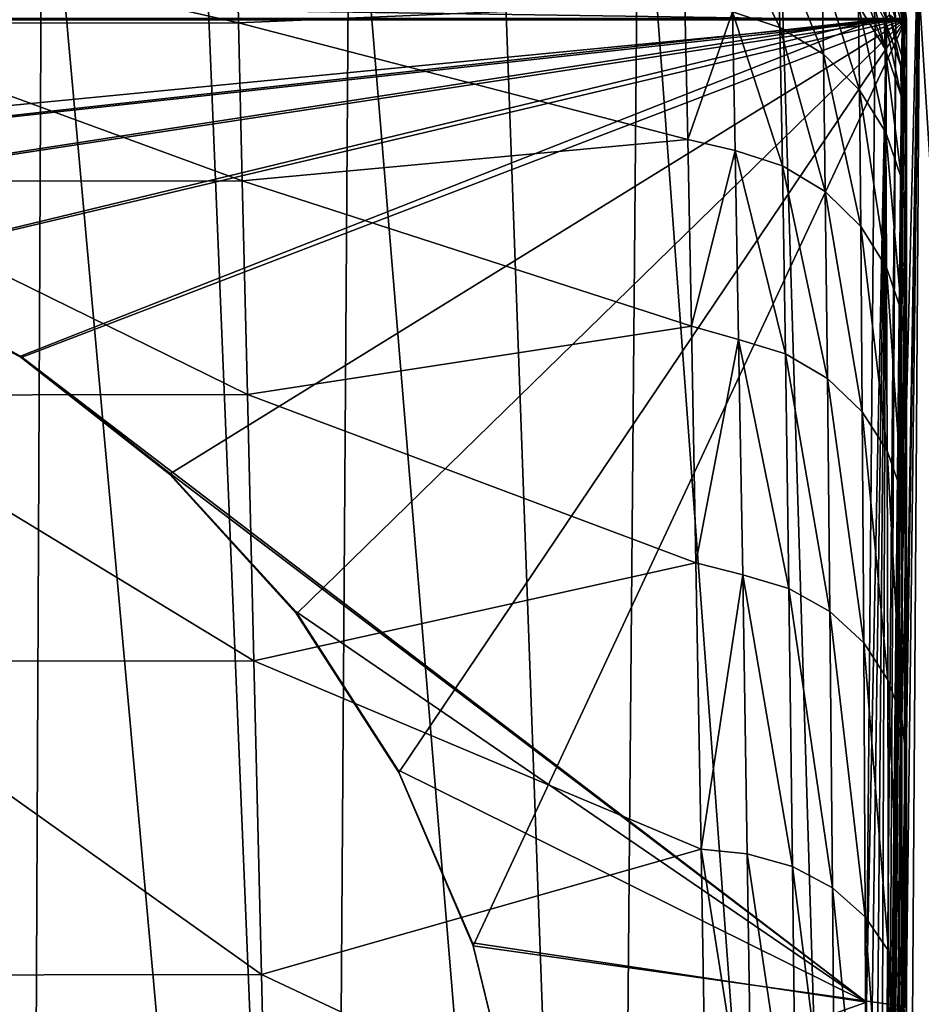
# Model space of a CAD drawing. Header units: millimetres. Extents: x -24 to 72, y 0 to 310.
# Tile 247 of 251: x 6 to 16, y 295 to 305. Entities that reach past the tile are written whole.
import ezdxf

# ---------------------------------------------------------------- set-up
doc = ezdxf.new("R2010")
doc.units = ezdxf.units.MM
doc.header["$LTSCALE"] = 65.185185
for name, color, linetype in [('25', 7, 'CONTINUOUS'), ('26', 7, 'CONTINUOUS'), ('27', 7, 'CONTINUOUS'), ('35', 7, 'CONTINUOUS'), ('36', 7, 'CONTINUOUS'), ('43', 7, 'CONTINUOUS'), ('45', 7, 'CONTINUOUS'), ('46', 7, 'CONTINUOUS'), ('54', 7, 'CONTINUOUS'), ('56', 7, 'CONTINUOUS'), ('67', 7, 'CONTINUOUS'), ('79', 7, 'CONTINUOUS'), ('89', 7, 'CONTINUOUS')]:
    doc.layers.add(name, color=color, linetype=linetype)

msp = doc.modelspace()

# ---------------------------------------------------------------- linework, layer by layer
at = {"layer": '25', "color": 7, "linetype": 'CONTINUOUS'}
for points in [[(15.5, 303.716, 38.953), (15.5, 304.003, 44.927), (15.5, 298.554, 39.169), (15.5, 303.716, 38.953)], [(15.5, 298.554, 39.169), (15.5, 304.003, 44.927), (15.5, 298.838, 44.927), (15.5, 298.554, 39.169)], [(15.5, 302.883, 33.267), (15.5, 303.716, 38.953), (15.5, 298.554, 39.169), (15.5, 302.883, 33.267)], [(15.5, 301.533, 27.856), (15.5, 302.883, 33.267), (15.499, 297.754, 33.668), (15.5, 301.533, 27.856)], [(15.499, 297.754, 33.668), (15.5, 302.883, 33.267), (15.5, 298.554, 39.169), (15.499, 297.754, 33.668)], [(15.5, 299.688, 22.704), (15.5, 301.533, 27.856), (15.498, 296.424, 28.442), (15.5, 299.688, 22.704)], [(15.498, 296.424, 28.442), (15.5, 301.533, 27.856), (15.499, 297.754, 33.668), (15.498, 296.424, 28.442)], [(15.5, 297.361, 17.812), (15.5, 299.688, 22.704), (15.497, 294.595, 23.505), (15.5, 297.361, 17.812)], [(15.497, 294.595, 23.505), (15.5, 299.688, 22.704), (15.498, 296.424, 28.442), (15.497, 294.595, 23.505)], [(15.5, 298.554, 39.169), (15.5, 298.838, 44.927), (15.5, 293.51, 39.865), (15.5, 298.554, 39.169)], [(15.5, 298.838, 44.927), (15.5, 295.115, 44.927), (15.5, 293.51, 39.865), (15.5, 298.838, 44.927)], [(15.499, 297.754, 33.668), (15.5, 298.554, 39.169), (15.499, 292.778, 35.003), (15.499, 297.754, 33.668)], [(15.499, 292.778, 35.003), (15.5, 298.554, 39.169), (15.5, 293.51, 39.865), (15.499, 292.778, 35.003)], [(15.498, 296.424, 28.442), (15.499, 297.754, 33.668), (15.498, 291.566, 30.356), (15.498, 296.424, 28.442)], [(15.498, 291.566, 30.356), (15.499, 297.754, 33.668), (15.499, 292.778, 35.003), (15.498, 291.566, 30.356)], [(15.498, 292.298, 18.874), (15.5, 297.361, 17.812), (15.497, 294.595, 23.505), (15.498, 292.298, 18.874)], [(15.5, 294.56, 13.184), (15.5, 297.361, 17.812), (15.498, 292.298, 18.874), (15.5, 294.56, 13.184)], [(15.497, 294.595, 23.505), (15.498, 296.424, 28.442), (15.497, 289.901, 25.944), (15.497, 294.595, 23.505)], [(15.497, 289.901, 25.944), (15.498, 296.424, 28.442), (15.498, 291.566, 30.356), (15.497, 289.901, 25.944)], [(15.5, 293.51, 39.865), (15.5, 295.115, 44.927), (15.5, 294.108, 44.927), (15.5, 293.51, 39.865)]]:
    msp.add_3dface(points, dxfattribs=at)
at = {"layer": '26', "color": 7, "linetype": 'CONTINUOUS'}
for points in [[(13.714, 305.07, 32.946), (13.694, 305.949, 38.808), (14.202, 304.909, 32.986), (13.714, 305.07, 32.946)], [(14.202, 304.909, 32.986), (13.694, 305.949, 38.808), (14.183, 305.786, 38.828), (14.202, 304.909, 32.986)], [(14.202, 304.909, 32.986), (14.183, 305.786, 38.828), (14.648, 304.635, 33.035), (14.202, 304.909, 32.986)], [(14.648, 304.635, 33.035), (14.183, 305.786, 38.828), (14.632, 305.509, 38.853), (14.648, 304.635, 33.035)], [(14.648, 304.635, 33.035), (14.632, 305.509, 38.853), (15.019, 304.266, 33.09), (14.648, 304.635, 33.035)], [(15.019, 304.266, 33.09), (14.632, 305.509, 38.853), (15.008, 305.134, 38.88), (15.019, 304.266, 33.09)], [(15.008, 305.134, 38.88), (14.998, 305.437, 44.927), (15.284, 304.688, 38.912), (15.008, 305.134, 38.88)], [(14.998, 305.437, 44.927), (15.148, 305.226, 44.927), (15.284, 304.688, 38.912), (14.998, 305.437, 44.927)], [(15.284, 304.688, 38.912), (15.148, 305.226, 44.927), (15.273, 304.999, 44.927), (15.284, 304.688, 38.912)], [(13.255, 303.759, 27.526), (13.225, 305.153, 33.08), (13.714, 305.07, 32.946), (13.255, 303.759, 27.526)], [(13.742, 303.644, 27.353), (13.255, 303.759, 27.526), (13.714, 305.07, 32.946), (13.742, 303.644, 27.353)], [(13.742, 303.644, 27.353), (13.714, 305.07, 32.946), (14.227, 303.488, 27.414), (13.742, 303.644, 27.353)], [(14.227, 303.488, 27.414), (13.714, 305.07, 32.946), (14.202, 304.909, 32.986), (14.227, 303.488, 27.414)], [(15.019, 304.266, 33.09), (15.008, 305.134, 38.88), (15.29, 303.83, 33.153), (15.019, 304.266, 33.09)], [(15.29, 303.83, 33.153), (15.008, 305.134, 38.88), (15.284, 304.688, 38.912), (15.29, 303.83, 33.153)], [(15.278, 304.988, 44.927), (15.284, 304.688, 38.912), (15.273, 304.999, 44.927), (15.278, 304.988, 44.927)], [(15.447, 304.205, 38.946), (15.284, 304.688, 38.912), (15.278, 304.988, 44.927), (15.447, 304.205, 38.946)], [(15.447, 304.205, 38.946), (15.278, 304.988, 44.927), (15.443, 304.511, 44.927), (15.447, 304.205, 38.946)], [(14.227, 303.488, 27.414), (14.202, 304.909, 32.986), (14.668, 303.223, 27.487), (14.227, 303.488, 27.414)], [(14.668, 303.223, 27.487), (14.202, 304.909, 32.986), (14.648, 304.635, 33.035), (14.668, 303.223, 27.487)], [(15.447, 304.205, 38.946), (15.449, 303.359, 33.221), (15.284, 304.688, 38.912), (15.447, 304.205, 38.946)], [(15.449, 303.359, 33.221), (15.29, 303.83, 33.153), (15.284, 304.688, 38.912), (15.449, 303.359, 33.221)], [(14.668, 303.223, 27.487), (14.648, 304.635, 33.035), (15.032, 302.865, 27.571), (14.668, 303.223, 27.487)], [(15.032, 302.865, 27.571), (14.648, 304.635, 33.035), (15.019, 304.266, 33.09), (15.032, 302.865, 27.571)], [(15.446, 304.498, 44.927), (15.447, 304.205, 38.946), (15.443, 304.511, 44.927), (15.446, 304.498, 44.927)], [(15.5, 304.003, 44.927), (15.5, 303.716, 38.953), (15.446, 304.498, 44.927), (15.5, 304.003, 44.927)], [(15.446, 304.498, 44.927), (15.5, 303.716, 38.953), (15.447, 304.205, 38.946), (15.446, 304.498, 44.927)], [(15.032, 302.865, 27.571), (15.019, 304.266, 33.09), (15.296, 302.444, 27.664), (15.032, 302.865, 27.571)], [(15.296, 302.444, 27.664), (15.019, 304.266, 33.09), (15.29, 303.83, 33.153), (15.296, 302.444, 27.664)], [(15.447, 304.205, 38.946), (15.5, 303.716, 38.953), (15.449, 303.359, 33.221), (15.447, 304.205, 38.946)], [(13.293, 301.841, 22.205), (13.255, 303.759, 27.526), (13.742, 303.644, 27.353), (13.293, 301.841, 22.205)], [(15.449, 303.359, 33.221), (15.451, 301.991, 27.766), (15.29, 303.83, 33.153), (15.449, 303.359, 33.221)], [(15.451, 301.991, 27.766), (15.296, 302.444, 27.664), (15.29, 303.83, 33.153), (15.451, 301.991, 27.766)], [(15.5, 303.716, 38.953), (15.5, 302.883, 33.267), (15.449, 303.359, 33.221), (15.5, 303.716, 38.953)], [(13.778, 301.705, 22.045), (13.293, 301.841, 22.205), (13.742, 303.644, 27.353), (13.778, 301.705, 22.045)], [(13.778, 301.705, 22.045), (13.742, 303.644, 27.353), (14.258, 301.558, 22.126), (13.778, 301.705, 22.045)], [(14.258, 301.558, 22.126), (13.742, 303.644, 27.353), (14.227, 303.488, 27.414), (14.258, 301.558, 22.126)], [(14.258, 301.558, 22.126), (14.227, 303.488, 27.414), (14.691, 301.304, 22.224), (14.258, 301.558, 22.126)], [(14.691, 301.304, 22.224), (14.227, 303.488, 27.414), (14.668, 303.223, 27.487), (14.691, 301.304, 22.224)], [(15.449, 303.359, 33.221), (15.5, 302.883, 33.267), (15.451, 301.991, 27.766), (15.449, 303.359, 33.221)], [(14.691, 301.304, 22.224), (14.668, 303.223, 27.487), (15.047, 300.963, 22.336), (14.691, 301.304, 22.224)], [(15.047, 300.963, 22.336), (14.668, 303.223, 27.487), (15.032, 302.865, 27.571), (15.047, 300.963, 22.336)], [(15.047, 300.963, 22.336), (15.032, 302.865, 27.571), (15.303, 300.561, 22.459), (15.047, 300.963, 22.336)], [(15.303, 300.561, 22.459), (15.032, 302.865, 27.571), (15.296, 302.444, 27.664), (15.303, 300.561, 22.459)], [(15.5, 302.883, 33.267), (15.5, 301.533, 27.856), (15.451, 301.991, 27.766), (15.5, 302.883, 33.267)], [(15.451, 301.991, 27.766), (15.452, 300.131, 22.593), (15.296, 302.444, 27.664), (15.451, 301.991, 27.766)], [(15.452, 300.131, 22.593), (15.303, 300.561, 22.459), (15.296, 302.444, 27.664), (15.452, 300.131, 22.593)], [(15.451, 301.991, 27.766), (15.5, 301.533, 27.856), (15.452, 300.131, 22.593), (15.451, 301.991, 27.766)], [(13.34, 299.41, 17.12), (13.293, 301.841, 22.205), (13.778, 301.705, 22.045), (13.34, 299.41, 17.12)], [(13.82, 299.287, 17.037), (13.34, 299.41, 17.12), (13.778, 301.705, 22.045), (13.82, 299.287, 17.037)], [(13.82, 299.287, 17.037), (13.778, 301.705, 22.045), (14.292, 299.149, 17.138), (13.82, 299.287, 17.037)], [(14.292, 299.149, 17.138), (13.778, 301.705, 22.045), (14.258, 301.558, 22.126), (14.292, 299.149, 17.138)], [(14.292, 299.149, 17.138), (14.258, 301.558, 22.126), (14.716, 298.911, 17.261), (14.292, 299.149, 17.138)], [(14.716, 298.911, 17.261), (14.258, 301.558, 22.126), (14.691, 301.304, 22.224), (14.716, 298.911, 17.261)], [(15.5, 301.533, 27.856), (15.5, 299.688, 22.704), (15.452, 300.131, 22.593), (15.5, 301.533, 27.856)], [(14.716, 298.911, 17.261), (14.691, 301.304, 22.224), (15.062, 298.589, 17.4), (14.716, 298.911, 17.261)], [(15.062, 298.589, 17.4), (14.691, 301.304, 22.224), (15.047, 300.963, 22.336), (15.062, 298.589, 17.4)], [(15.062, 298.589, 17.4), (15.047, 300.963, 22.336), (15.309, 298.211, 17.552), (15.062, 298.589, 17.4)], [(15.309, 298.211, 17.552), (15.047, 300.963, 22.336), (15.303, 300.561, 22.459), (15.309, 298.211, 17.552)], [(15.452, 300.131, 22.593), (15.454, 297.808, 17.717), (15.303, 300.561, 22.459), (15.452, 300.131, 22.593)], [(15.454, 297.808, 17.717), (15.309, 298.211, 17.552), (15.303, 300.561, 22.459), (15.454, 297.808, 17.717)], [(15.452, 300.131, 22.593), (15.5, 299.688, 22.704), (15.454, 297.808, 17.717), (15.452, 300.131, 22.593)], [(15.5, 299.688, 22.704), (15.5, 297.361, 17.812), (15.454, 297.808, 17.717), (15.5, 299.688, 22.704)], [(13.394, 296.472, 12.283), (13.34, 299.41, 17.12), (13.82, 299.287, 17.037), (13.394, 296.472, 12.283)], [(13.867, 296.421, 12.344), (13.394, 296.472, 12.283), (13.82, 299.287, 17.037), (13.867, 296.421, 12.344)], [(13.867, 296.421, 12.344), (13.82, 299.287, 17.037), (14.33, 296.294, 12.465), (13.867, 296.421, 12.344)], [(14.33, 296.294, 12.465), (13.82, 299.287, 17.037), (14.292, 299.149, 17.138), (14.33, 296.294, 12.465)], [(14.33, 296.294, 12.465), (14.292, 299.149, 17.138), (14.743, 296.074, 12.611), (14.33, 296.294, 12.465)], [(14.743, 296.074, 12.611), (14.292, 299.149, 17.138), (14.716, 298.911, 17.261), (14.743, 296.074, 12.611)], [(14.743, 296.074, 12.611), (14.716, 298.911, 17.261), (15.077, 295.776, 12.776), (14.743, 296.074, 12.611)], [(15.077, 295.776, 12.776), (14.716, 298.911, 17.261), (15.062, 298.589, 17.4), (15.077, 295.776, 12.776)], [(15.077, 295.776, 12.776), (15.062, 298.589, 17.4), (15.316, 295.426, 12.957), (15.077, 295.776, 12.776)], [(15.316, 295.426, 12.957), (15.062, 298.589, 17.4), (15.309, 298.211, 17.552), (15.316, 295.426, 12.957)], [(15.454, 297.808, 17.717), (15.455, 295.052, 13.152), (15.309, 298.211, 17.552), (15.454, 297.808, 17.717)], [(15.455, 295.052, 13.152), (15.316, 295.426, 12.957), (15.309, 298.211, 17.552), (15.455, 295.052, 13.152)], [(15.454, 297.808, 17.717), (15.5, 297.361, 17.812), (15.455, 295.052, 13.152), (15.454, 297.808, 17.717)], [(15.5, 297.361, 17.812), (15.5, 294.56, 13.184), (15.455, 295.052, 13.152), (15.5, 297.361, 17.812)], [(13.453, 293.031, 7.715), (13.394, 296.472, 12.283), (13.917, 293.141, 7.981), (13.453, 293.031, 7.715)], [(13.917, 293.141, 7.981), (13.394, 296.472, 12.283), (13.867, 296.421, 12.344), (13.917, 293.141, 7.981)], [(13.917, 293.141, 7.981), (13.867, 296.421, 12.344), (14.37, 293.027, 8.12), (13.917, 293.141, 7.981)], [(14.37, 293.027, 8.12), (13.867, 296.421, 12.344), (14.33, 296.294, 12.465), (14.37, 293.027, 8.12)], [(14.37, 293.027, 8.12), (14.33, 296.294, 12.465), (14.77, 292.827, 8.289), (14.37, 293.027, 8.12)], [(14.77, 292.827, 8.289), (14.33, 296.294, 12.465), (14.743, 296.074, 12.611), (14.77, 292.827, 8.289)], [(14.77, 292.827, 8.289), (14.743, 296.074, 12.611), (15.092, 292.555, 8.48), (14.77, 292.827, 8.289)], [(15.092, 292.555, 8.48), (14.743, 296.074, 12.611), (15.077, 295.776, 12.776), (15.092, 292.555, 8.48)], [(15.092, 292.555, 8.48), (15.077, 295.776, 12.776), (15.322, 292.236, 8.688), (15.092, 292.555, 8.48)], [(15.322, 292.236, 8.688), (15.077, 295.776, 12.776), (15.316, 295.426, 12.957), (15.322, 292.236, 8.688)], [(15.455, 295.052, 13.152), (15.457, 291.894, 8.912), (15.316, 295.426, 12.957), (15.455, 295.052, 13.152)], [(15.457, 291.894, 8.912), (15.322, 292.236, 8.688), (15.316, 295.426, 12.957), (15.457, 291.894, 8.912)], [(15.455, 295.052, 13.152), (15.5, 294.56, 13.184), (15.457, 291.894, 8.912), (15.455, 295.052, 13.152)]]:
    msp.add_3dface(points, dxfattribs=at)
at = {"layer": '27', "color": 7, "linetype": 'CONTINUOUS'}
for points in [[(8.627, 305.959, 38.327), (8.645, 304.956, 32.014), (4.247, 305.958, 38.286), (8.627, 305.959, 38.327)], [(8.645, 304.956, 32.014), (4.255, 304.954, 31.926), (4.247, 305.958, 38.286), (8.645, 304.956, 32.014)], [(8.627, 305.959, 38.327), (13.225, 305.153, 33.08), (8.645, 304.956, 32.014), (8.627, 305.959, 38.327)], [(13.225, 305.153, 33.08), (13.255, 303.759, 27.526), (8.645, 304.956, 32.014), (13.225, 305.153, 33.08)], [(8.645, 304.956, 32.014), (8.682, 303.335, 26.007), (4.255, 304.954, 31.926), (8.645, 304.956, 32.014)], [(8.682, 303.335, 26.007), (4.278, 303.331, 25.865), (4.255, 304.954, 31.926), (8.682, 303.335, 26.007)], [(8.645, 304.956, 32.014), (13.255, 303.759, 27.526), (8.682, 303.335, 26.007), (8.645, 304.956, 32.014)], [(13.255, 303.759, 27.526), (13.293, 301.841, 22.205), (8.682, 303.335, 26.007), (13.255, 303.759, 27.526)], [(8.682, 303.335, 26.007), (8.735, 301.138, 20.325), (4.278, 303.331, 25.865), (8.682, 303.335, 26.007)], [(8.735, 301.138, 20.325), (4.313, 301.133, 20.127), (4.278, 303.331, 25.865), (8.735, 301.138, 20.325)], [(8.682, 303.335, 26.007), (13.293, 301.841, 22.205), (8.735, 301.138, 20.325), (8.682, 303.335, 26.007)], [(13.293, 301.841, 22.205), (13.34, 299.41, 17.12), (8.735, 301.138, 20.325), (13.293, 301.841, 22.205)], [(8.735, 301.138, 20.325), (8.802, 298.406, 14.987), (4.313, 301.133, 20.127), (8.735, 301.138, 20.325)], [(8.802, 298.406, 14.987), (4.358, 298.401, 14.73), (4.313, 301.133, 20.127), (8.802, 298.406, 14.987)], [(8.735, 301.138, 20.325), (13.34, 299.41, 17.12), (8.802, 298.406, 14.987), (8.735, 301.138, 20.325)], [(13.34, 299.41, 17.12), (13.394, 296.472, 12.283), (8.802, 298.406, 14.987), (13.34, 299.41, 17.12)], [(8.802, 298.406, 14.987), (8.88, 295.182, 10.013), (4.358, 298.401, 14.73), (8.802, 298.406, 14.987)], [(8.88, 295.182, 10.013), (4.411, 295.176, 9.696), (4.358, 298.401, 14.73), (8.88, 295.182, 10.013)], [(8.802, 298.406, 14.987), (13.394, 296.472, 12.283), (8.88, 295.182, 10.013), (8.802, 298.406, 14.987)], [(13.394, 296.472, 12.283), (13.453, 293.031, 7.715), (8.88, 295.182, 10.013), (13.394, 296.472, 12.283)], [(8.88, 295.182, 10.013), (8.964, 291.505, 5.422), (4.411, 295.176, 9.696), (8.88, 295.182, 10.013)], [(8.964, 291.505, 5.422), (4.47, 291.499, 5.044), (4.411, 295.176, 9.696), (8.964, 291.505, 5.422)], [(8.88, 295.182, 10.013), (13.453, 293.031, 7.715), (8.964, 291.505, 5.422), (8.88, 295.182, 10.013)]]:
    msp.add_3dface(points, dxfattribs=at)
at = {"layer": '35', "color": 7, "linetype": 'CONTINUOUS'}
for points in [[(15.33, 305.37, 73.36), (15.458, 304.936, 73.36), (15.327, 305.039, 59.137), (15.33, 305.37, 73.36)], [(15.33, 305.37, 73.36), (15.459, 305.275, 87.583), (15.458, 304.936, 73.36), (15.33, 305.37, 73.36)], [(15.459, 305.275, 87.583), (15.5, 304.829, 87.605), (15.458, 304.936, 73.36), (15.459, 305.275, 87.583)], [(15.459, 305.275, 87.583), (15.5, 305.001, 101.765), (15.5, 304.843, 88.286), (15.459, 305.275, 87.583)], [(15.5, 304.829, 87.605), (15.459, 305.275, 87.583), (15.5, 304.843, 88.286), (15.5, 304.829, 87.605)], [(15.278, 304.988, 44.927), (15.273, 304.999, 44.927), (15.327, 305.039, 59.137), (15.278, 304.988, 44.927)], [(15.443, 304.511, 44.927), (15.278, 304.988, 44.927), (15.327, 305.039, 59.137), (15.443, 304.511, 44.927)], [(15.443, 304.511, 44.927), (15.327, 305.039, 59.137), (15.457, 304.604, 59.137), (15.443, 304.511, 44.927)], [(15.327, 305.039, 59.137), (15.458, 304.936, 73.36), (15.457, 304.604, 59.137), (15.327, 305.039, 59.137)], [(15.458, 304.936, 73.36), (15.5, 304.487, 73.364), (15.457, 304.604, 59.137), (15.458, 304.936, 73.36)], [(15.458, 304.936, 73.36), (15.5, 304.829, 87.605), (15.5, 304.487, 73.364), (15.458, 304.936, 73.36)], [(15.446, 304.498, 44.927), (15.443, 304.511, 44.927), (15.457, 304.604, 59.137), (15.446, 304.498, 44.927)], [(15.446, 304.498, 44.927), (15.457, 304.604, 59.137), (15.5, 304.152, 59.103), (15.446, 304.498, 44.927)], [(15.457, 304.604, 59.137), (15.5, 304.487, 73.364), (15.5, 304.483, 73.18), (15.457, 304.604, 59.137)], [(15.5, 304.152, 59.103), (15.457, 304.604, 59.137), (15.5, 304.483, 73.18), (15.5, 304.152, 59.103)], [(15.5, 304.003, 44.927), (15.446, 304.498, 44.927), (15.5, 304.135, 58.156), (15.5, 304.003, 44.927)], [(15.446, 304.498, 44.927), (15.5, 304.152, 59.103), (15.5, 304.135, 58.156), (15.446, 304.498, 44.927)]]:
    msp.add_3dface(points, dxfattribs=at)
at = {"layer": '36', "color": 7, "linetype": 'CONTINUOUS'}
for points in [[(15.5, 304.843, 88.286), (15.5, 305.001, 101.765), (15.411, 294.769, 87.687), (15.5, 304.843, 88.286)], [(15.411, 294.769, 87.687), (15.5, 305.001, 101.765), (15.489, 294.855, 101.942), (15.411, 294.769, 87.687)], [(15.5, 304.829, 87.605), (15.5, 304.843, 88.286), (15.411, 294.769, 87.687), (15.5, 304.829, 87.605)], [(15.424, 294.408, 73.434), (15.5, 304.829, 87.605), (15.411, 294.769, 87.687), (15.424, 294.408, 73.434)], [(15.5, 304.487, 73.364), (15.5, 304.829, 87.605), (15.424, 294.408, 73.434), (15.5, 304.487, 73.364)], [(15.472, 294.022, 59.181), (15.5, 304.487, 73.364), (15.424, 294.408, 73.434), (15.472, 294.022, 59.181)], [(15.5, 304.483, 73.18), (15.5, 304.487, 73.364), (15.472, 294.022, 59.181), (15.5, 304.483, 73.18)], [(15.5, 304.152, 59.103), (15.5, 304.483, 73.18), (15.472, 294.022, 59.181), (15.5, 304.152, 59.103)], [(15.5, 294.108, 44.927), (15.5, 304.152, 59.103), (15.472, 294.022, 59.181), (15.5, 294.108, 44.927)], [(15.5, 304.152, 59.103), (15.5, 294.108, 44.927), (15.5, 304.135, 58.156), (15.5, 304.152, 59.103)], [(15.5, 298.838, 44.927), (15.5, 304.003, 44.927), (15.5, 304.135, 58.156), (15.5, 298.838, 44.927)], [(15.5, 295.115, 44.927), (15.5, 298.838, 44.927), (15.5, 304.135, 58.156), (15.5, 295.115, 44.927)], [(15.5, 294.108, 44.927), (15.5, 295.115, 44.927), (15.5, 304.135, 58.156), (15.5, 294.108, 44.927)]]:
    msp.add_3dface(points, dxfattribs=at)
at = {"layer": '43', "color": 7, "linetype": 'CONTINUOUS'}
for points in [[(15.5, 305.001, 101.765), (-15.5, 305.001, 101.765), (-0.97, 303.401, 101.793), (15.5, 305.001, 101.765)], [(0.968, 303.402, 101.793), (15.5, 305.001, 101.765), (-0.97, 303.401, 101.793), (0.968, 303.402, 101.793)], [(2.88, 303.08, 101.799), (15.5, 305.001, 101.765), (0.968, 303.402, 101.793), (2.88, 303.08, 101.799)], [(4.711, 302.447, 101.81), (15.5, 305.001, 101.765), (2.88, 303.08, 101.799), (4.711, 302.447, 101.81)], [(6.412, 301.519, 101.826), (15.5, 305.001, 101.765), (4.711, 302.447, 101.81), (6.412, 301.519, 101.826)], [(7.936, 300.321, 101.847), (15.5, 305.001, 101.765), (6.412, 301.519, 101.826), (7.936, 300.321, 101.847)], [(9.24, 298.888, 101.872), (15.5, 305.001, 101.765), (7.936, 300.321, 101.847), (9.24, 298.888, 101.872)], [(10.288, 297.258, 101.9), (15.5, 305.001, 101.765), (9.24, 298.888, 101.872), (10.288, 297.258, 101.9)], [(11.052, 295.477, 101.932), (15.5, 305.001, 101.765), (10.288, 297.258, 101.9), (11.052, 295.477, 101.932)], [(15.489, 294.855, 101.942), (15.5, 305.001, 101.765), (11.052, 295.477, 101.932), (15.489, 294.855, 101.942)], [(11.51, 293.594, 101.964), (15.489, 294.855, 101.942), (11.052, 295.477, 101.932), (11.51, 293.594, 101.964)]]:
    msp.add_3dface(points, dxfattribs=at)
at = {"layer": '45', "color": 7, "linetype": 'CONTINUOUS'}
for points in [[(-15.133, 305.435, 102.308), (15.18, 304.988, 102.316), (-15.18, 304.988, 102.316), (-15.133, 305.435, 102.308)], [(15.133, 305.435, 102.308), (15.18, 304.988, 102.316), (-15.133, 305.435, 102.308), (15.133, 305.435, 102.308)], [(-15.18, 304.988, 102.316), (15.18, 304.988, 102.316), (0.967, 303.411, 102.343), (-15.18, 304.988, 102.316)], [(0.967, 303.411, 102.343), (15.18, 304.988, 102.316), (2.876, 303.091, 102.349), (0.967, 303.411, 102.343)], [(2.876, 303.091, 102.349), (15.18, 304.988, 102.316), (4.705, 302.459, 102.36), (2.876, 303.091, 102.349)], [(4.705, 302.459, 102.36), (15.18, 304.988, 102.316), (6.404, 301.534, 102.376), (4.705, 302.459, 102.36)], [(15.18, 304.988, 102.316), (15.092, 294.9, 102.492), (6.404, 301.534, 102.376), (15.18, 304.988, 102.316)], [(6.404, 301.534, 102.376), (15.092, 294.9, 102.492), (7.927, 300.339, 102.397), (6.404, 301.534, 102.376)], [(7.927, 300.339, 102.397), (15.092, 294.9, 102.492), (9.231, 298.91, 102.422), (7.927, 300.339, 102.397)], [(9.231, 298.91, 102.422), (15.092, 294.9, 102.492), (10.28, 297.284, 102.45), (9.231, 298.91, 102.422)], [(10.28, 297.284, 102.45), (15.092, 294.9, 102.492), (11.046, 295.507, 102.481), (10.28, 297.284, 102.45)], [(11.046, 295.507, 102.481), (15.092, 294.9, 102.492), (11.506, 293.627, 102.514), (11.046, 295.507, 102.481)], [(15.092, 294.9, 102.492), (15.003, 284.71, 102.67), (11.506, 293.627, 102.514), (15.092, 294.9, 102.492)]]:
    msp.add_3dface(points, dxfattribs=at)
at = {"layer": '46', "color": 7, "linetype": 'CONTINUOUS'}
for points in [[(15.003, 284.71, 102.67), (15.092, 294.9, 102.492), (15.295, 304.987, 102.338), (15.003, 284.71, 102.67)], [(15.117, 284.71, 102.692), (15.003, 284.71, 102.67), (15.295, 304.987, 102.338), (15.117, 284.71, 102.692)], [(15.092, 294.9, 102.492), (15.18, 304.988, 102.316), (15.295, 304.987, 102.338), (15.092, 294.9, 102.492)], [(15.215, 284.71, 102.757), (15.117, 284.71, 102.692), (15.295, 304.987, 102.338), (15.215, 284.71, 102.757)], [(15.28, 284.711, 102.855), (15.215, 284.71, 102.757), (15.392, 304.988, 102.404), (15.28, 284.711, 102.855)], [(15.392, 304.988, 102.404), (15.215, 284.71, 102.757), (15.295, 304.987, 102.338), (15.392, 304.988, 102.404)], [(15.303, 284.713, 102.97), (15.28, 284.711, 102.855), (15.48, 304.991, 102.616), (15.303, 284.713, 102.97)], [(15.48, 304.991, 102.616), (15.28, 284.711, 102.855), (15.457, 304.989, 102.501), (15.48, 304.991, 102.616)], [(15.457, 304.989, 102.501), (15.28, 284.711, 102.855), (15.392, 304.988, 102.404), (15.457, 304.989, 102.501)]]:
    msp.add_3dface(points, dxfattribs=at)
at = {"layer": '54', "color": 7, "linetype": 'CONTINUOUS'}
for points in [[(15.392, 304.988, 102.404), (15.245, 305.461, 102.33), (15.34, 305.483, 102.395), (15.392, 304.988, 102.404)], [(15.457, 304.989, 102.501), (15.392, 304.988, 102.404), (15.34, 305.483, 102.395), (15.457, 304.989, 102.501)], [(15.295, 304.987, 102.338), (15.133, 305.435, 102.308), (15.245, 305.461, 102.33), (15.295, 304.987, 102.338)], [(15.18, 304.988, 102.316), (15.133, 305.435, 102.308), (15.295, 304.987, 102.338), (15.18, 304.988, 102.316)], [(15.392, 304.988, 102.404), (15.295, 304.987, 102.338), (15.245, 305.461, 102.33), (15.392, 304.988, 102.404)]]:
    msp.add_3dface(points, dxfattribs=at)
at = {"layer": '56', "color": 7, "linetype": 'CONTINUOUS'}
for points in [[(15.303, 284.713, 102.97), (15.482, 305.54, 122.309), (15.482, 306.822, 195.795), (15.303, 284.713, 102.97)], [(15.392, 296.581, 196.004), (15.303, 284.713, 102.97), (15.482, 306.822, 195.795), (15.392, 296.581, 196.004)], [(15.482, 305.54, 122.309), (15.303, 284.713, 102.97), (15.481, 305.316, 112.955), (15.482, 305.54, 122.309)], [(15.303, 284.713, 102.97), (15.481, 305.302, 112.486), (15.481, 305.316, 112.955), (15.303, 284.713, 102.97)], [(15.303, 284.713, 102.97), (15.48, 304.991, 102.616), (15.481, 305.302, 112.486), (15.303, 284.713, 102.97)], [(15.303, 286.341, 196.212), (15.303, 284.713, 102.97), (15.392, 296.581, 196.004), (15.303, 286.341, 196.212)]]:
    msp.add_3dface(points, dxfattribs=at)
at = {"layer": '67', "color": 7, "linetype": 'CONTINUOUS'}
for points in [[(3.269, 275.311, 246.636), (6.476, 275.299, 245.97), (3.345, 307.79, 246.345), (3.269, 275.311, 246.636)], [(3.345, 307.79, 246.345), (6.476, 275.299, 245.97), (4.998, 307.78, 246.057), (3.345, 307.79, 246.345)], [(4.998, 307.78, 246.057), (6.476, 275.299, 245.97), (6.628, 307.764, 245.655), (4.998, 307.78, 246.057)], [(6.476, 275.299, 245.97), (9.563, 275.28, 244.873), (6.628, 307.764, 245.655), (6.476, 275.299, 245.97)], [(6.628, 307.764, 245.655), (9.563, 275.28, 244.873), (8.226, 307.745, 245.141), (6.628, 307.764, 245.655)], [(8.226, 307.745, 245.141), (9.563, 275.28, 244.873), (9.785, 307.722, 244.519), (8.226, 307.745, 245.141)], [(9.563, 275.28, 244.873), (12.472, 275.254, 243.366), (9.785, 307.722, 244.519), (9.563, 275.28, 244.873)], [(9.785, 307.722, 244.519), (12.472, 275.254, 243.366), (11.297, 307.696, 243.79), (9.785, 307.722, 244.519)], [(11.297, 307.696, 243.79), (12.472, 275.254, 243.366), (12.755, 307.667, 242.958), (11.297, 307.696, 243.79)], [(12.472, 275.254, 243.366), (15.149, 275.221, 241.477), (12.755, 307.667, 242.958), (12.472, 275.254, 243.366)], [(12.755, 307.667, 242.958), (15.149, 275.221, 241.477), (14.153, 307.634, 242.028), (12.755, 307.667, 242.958)], [(14.153, 307.634, 242.028), (15.149, 275.221, 241.477), (15.483, 307.599, 241.003), (14.153, 307.634, 242.028)], [(15.149, 275.221, 241.477), (17.543, 275.182, 239.241), (15.483, 307.599, 241.003), (15.149, 275.221, 241.477)], [(15.483, 307.599, 241.003), (17.543, 275.182, 239.241), (16.739, 307.563, 239.889), (15.483, 307.599, 241.003)]]:
    msp.add_3dface(points, dxfattribs=at)
at = {"layer": '79', "color": 7, "linetype": 'CONTINUOUS'}
for points in [[(15.646, 306.865, 198.354), (16.137, 306.9, 200.874), (15.507, 286.601, 199.045), (15.646, 306.865, 198.354)], [(15.507, 286.601, 199.045), (16.137, 306.9, 200.874), (15.661, 286.782, 199.956), (15.507, 286.601, 199.045)], [(15.303, 286.341, 196.212), (15.392, 296.581, 196.004), (15.646, 306.865, 198.354), (15.303, 286.341, 196.212)], [(15.303, 286.341, 196.212), (15.646, 306.865, 198.354), (15.326, 286.38, 197.168), (15.303, 286.341, 196.212)], [(15.326, 286.38, 197.168), (15.646, 306.865, 198.354), (15.394, 286.467, 198.114), (15.326, 286.38, 197.168)], [(15.392, 296.581, 196.004), (15.482, 306.822, 195.795), (15.646, 306.865, 198.354), (15.392, 296.581, 196.004)], [(15.394, 286.467, 198.114), (15.646, 306.865, 198.354), (15.507, 286.601, 199.045), (15.394, 286.467, 198.114)]]:
    msp.add_3dface(points, dxfattribs=at)
at = {"layer": '89', "color": 7, "linetype": 'CONTINUOUS'}
for points in [[(4.711, 302.447, 101.81), (4.705, 302.459, 102.36), (6.404, 301.534, 102.376), (4.711, 302.447, 101.81)], [(6.412, 301.519, 101.826), (4.711, 302.447, 101.81), (6.404, 301.534, 102.376), (6.412, 301.519, 101.826)], [(6.412, 301.519, 101.826), (6.404, 301.534, 102.376), (7.927, 300.339, 102.397), (6.412, 301.519, 101.826)], [(7.936, 300.321, 101.847), (6.412, 301.519, 101.826), (7.927, 300.339, 102.397), (7.936, 300.321, 101.847)], [(7.936, 300.321, 101.847), (7.927, 300.339, 102.397), (9.231, 298.91, 102.422), (7.936, 300.321, 101.847)], [(9.24, 298.888, 101.872), (7.936, 300.321, 101.847), (9.231, 298.91, 102.422), (9.24, 298.888, 101.872)], [(9.24, 298.888, 101.872), (9.231, 298.91, 102.422), (10.28, 297.284, 102.45), (9.24, 298.888, 101.872)], [(10.288, 297.258, 101.9), (9.24, 298.888, 101.872), (10.28, 297.284, 102.45), (10.288, 297.258, 101.9)], [(10.288, 297.258, 101.9), (10.28, 297.284, 102.45), (11.046, 295.507, 102.481), (10.288, 297.258, 101.9)], [(11.052, 295.477, 101.932), (10.288, 297.258, 101.9), (11.046, 295.507, 102.481), (11.052, 295.477, 101.932)], [(11.052, 295.477, 101.932), (11.046, 295.507, 102.481), (11.506, 293.627, 102.514), (11.052, 295.477, 101.932)], [(11.51, 293.594, 101.964), (11.052, 295.477, 101.932), (11.506, 293.627, 102.514), (11.51, 293.594, 101.964)]]:
    msp.add_3dface(points, dxfattribs=at)

doc.saveas('drawing.dxf')
